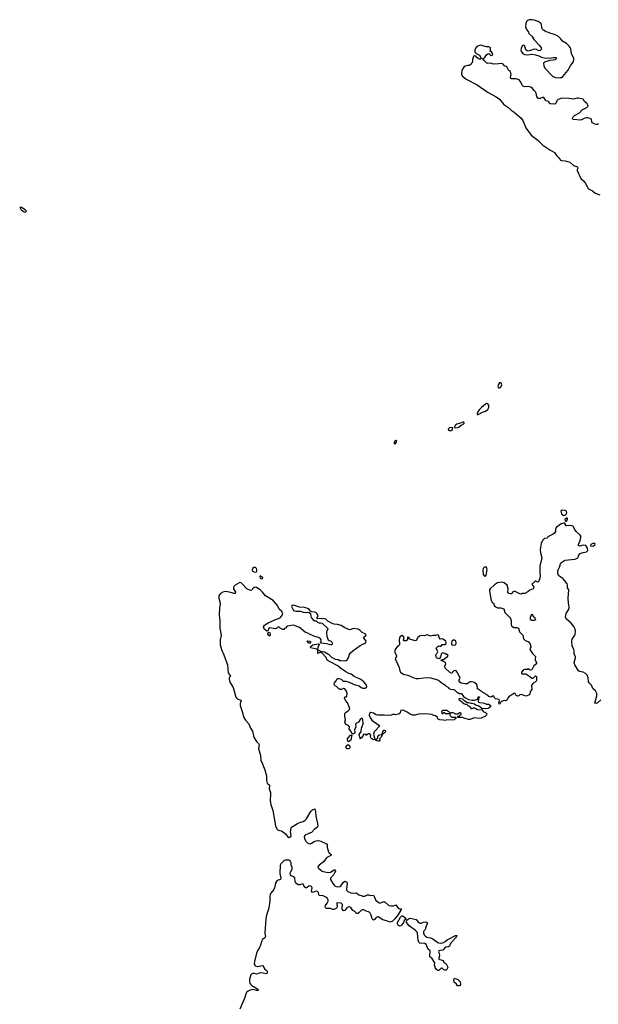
# Model space of a CAD drawing. Header units: inches. Extents: x 2221774 to 2440637, y 201306 to 357559.
# Tile 208 of 245: x 2354254 to 2363966, y 299034 to 315562. Entities that reach past the tile are written whole.
import ezdxf

# ---------------------------------------------------------------- set-up
doc = ezdxf.new("R2010")
doc.units = ezdxf.units.IN
doc.header["$MEASUREMENT"] = 0
for name, color, linetype in [('C3259', 7, 'Continuous'), ('C3269', 7, 'Continuous'), ('C3350', 7, 'Continuous'), ('C3351', 7, 'Continuous'), ('C3360', 7, 'Continuous'), ('C3361', 7, 'Continuous')]:
    doc.layers.add(name, color=color, linetype=linetype)

msp = doc.modelspace()

# ---------------------------------------------------------------- linework, layer by layer
at = {"layer": 'C3259', "color": 5, "elevation": 20}
msp.add_lwpolyline([(2358287, 300000), (2358247, 299930), (2358229, 299890), (2358193, 299750), (2358192, 299710), (2358200, 299690), (2358216, 299676), (2358250, 299669), (2358326, 299686), (2358342, 299682), (2358365, 299630), (2358391, 299610), (2358406, 299590), (2358410, 299562), (2358401, 299550), (2358390, 299547), (2358339, 299559), (2358290, 299560), (2358230, 299539), (2358192, 299552), (2358170, 299554), (2358150, 299546), (2358136, 299530), (2358120, 299490), (2358113, 299454), (2358113, 299410), (2358118, 299390), (2358130, 299370), (2358150, 299351), (2358219, 299310), (2358244, 299290), (2358258, 299270), (2358256, 299264), (2358230, 299265), (2358190, 299279), (2358150, 299280), (2358087, 299253), (2358060, 299230), (2358049, 299210), (2358033, 299150), (2357951, 298950)], dxfattribs=at)
at = {"layer": 'C3269', "color": 5, "elevation": 20}
msp.add_lwpolyline([(2361451, 300000), (2361450, 300000), (2361408, 299992), (2361385, 299975), (2361370, 299954), (2361356, 299944), (2361304, 299936), (2361292, 299930), (2361285, 299915), (2361296, 299890), (2361301, 299850), (2361287, 299810), (2361291, 299791), (2361361, 299770), (2361376, 299736), (2361410, 299711), (2361435, 299670), (2361441, 299650), (2361424, 299616), (2361410, 299606), (2361390, 299609), (2361370, 299619), (2361350, 299638), (2361339, 299639), (2361330, 299639), (2361310, 299624), (2361290, 299602), (2361270, 299602), (2361250, 299617), (2361229, 299650), (2361217, 299690), (2361223, 299730), (2361170, 299807), (2361137, 299830), (2361145, 299930), (2361106, 299966), (2361092, 300000)], dxfattribs=at)
msp.add_lwpolyline([(2361630, 299342), (2361604, 299344), (2361584, 299370), (2361544, 299404), (2361543, 299437), (2361550, 299472), (2361606, 299450), (2361631, 299430), (2361646, 299410), (2361651, 299369), (2361642, 299350)], close=True, dxfattribs=at)
at = {"layer": 'C3350', "color": 5, "elevation": 20}
for points in [[(2358210, 306369), (2358190, 306367), (2358164, 306350), (2358154, 306330), (2358170, 306301), (2358210, 306286), (2358229, 306291), (2358237, 306303), (2358236, 306330), (2358229, 306350)], [(2358290, 306226), (2358282, 306210), (2358292, 306190), (2358310, 306178), (2358330, 306182), (2358335, 306190), (2358330, 306206)], [(2358450, 305215), (2358429, 305230), (2358421, 305250), (2358423, 305277), (2358430, 305282), (2358450, 305271), (2358459, 305250), (2358461, 305230)], [(2359110, 305098), (2359078, 305130), (2359090, 305138), (2359122, 305130), (2359138, 305110), (2359130, 305098)], [(2359258, 304982), (2359250, 304986), (2359236, 304996), (2359140, 305020), (2359128, 305030), (2359142, 305038), (2359150, 305052), (2359173, 305067), (2359270, 305085), (2359280, 305080), (2359281, 305070), (2359256, 305030), (2359252, 304992)], [(2359770, 303442), (2359766, 303446), (2359754, 303470), (2359755, 303490), (2359769, 303510), (2359808, 303550), (2359830, 303554), (2359830, 303546), (2359822, 303538), (2359819, 303490), (2359811, 303470), (2359790, 303449)], [(2359770, 303321), (2359750, 303322), (2359738, 303330), (2359729, 303349), (2359754, 303386), (2359770, 303398), (2359790, 303381), (2359795, 303370), (2359797, 303350), (2359790, 303329)]]:
    msp.add_lwpolyline(points, close=True, dxfattribs=at)
for points in [[(2360000, 305278), (2359999, 305279), (2359971, 305311), (2359933, 305333), (2359850, 305343), (2359810, 305323), (2359790, 305322), (2359710, 305353), (2359650, 305392), (2359590, 305412), (2359535, 305415), (2359510, 305421), (2359425, 305465), (2359390, 305499), (2359350, 305509), (2359330, 305502), (2359290, 305508), (2359250, 305506), (2359246, 305510), (2359247, 305527), (2359258, 305542), (2359258, 305570), (2359248, 305590), (2359230, 305608), (2359210, 305615), (2359160, 305620), (2359136, 305636), (2359106, 305670), (2359033, 305693), (2358950, 305699), (2358850, 305736), (2358822, 305730), (2358816, 305710), (2358850, 305647), (2358890, 305636), (2358970, 305636), (2359010, 305619), (2359050, 305611), (2359090, 305618), (2359113, 305613), (2359137, 305597), (2359139, 305550), (2359147, 305527), (2359182, 305490), (2359210, 305472), (2359233, 305473), (2359254, 305450), (2359290, 305431), (2359310, 305438), (2359330, 305432), (2359422, 305350), (2359425, 305330), (2359411, 305309), (2359403, 305277), (2359407, 305210), (2359430, 305151), (2359450, 305139), (2359482, 305130), (2359490, 305122), (2359502, 305090), (2359492, 305070), (2359470, 305069), (2359405, 305085), (2359314, 305094), (2359304, 305104), (2359313, 305130), (2359313, 305150), (2359301, 305170), (2359272, 305192), (2359210, 305206), (2359130, 305241), (2359090, 305266), (2359050, 305277), (2358950, 305359), (2358850, 305396), (2358750, 305379), (2358732, 305370), (2358724, 305356), (2358700, 305340), (2358690, 305328), (2358668, 305328), (2358626, 305350), (2358607, 305367), (2358590, 305368), (2358570, 305348), (2358550, 305338), (2358450, 305352), (2358430, 305338), (2358425, 305315), (2358418, 305302), (2358410, 305298), (2358365, 305325), (2358357, 305337), (2358349, 305370), (2358363, 305397), (2358398, 305422), (2358424, 305436), (2358547, 305493), (2358599, 305510), (2358630, 305529), (2358649, 305550), (2358669, 305590), (2358654, 305630), (2358609, 305669), (2358579, 305730), (2358549, 305770), (2358506, 305810), (2358379, 305890), (2358329, 305950), (2358290, 305989), (2358230, 306029), (2358210, 306034), (2358190, 306029), (2358162, 306010), (2358150, 305986), (2358130, 305978), (2358066, 306006), (2357990, 306095), (2357970, 306109), (2357950, 306113), (2357870, 306069), (2357847, 306050), (2357842, 306038), (2357840, 306010), (2357879, 305950), (2357872, 305930), (2357850, 305930), (2357775, 305955), (2357710, 305962), (2357661, 305950), (2357625, 305930), (2357605, 305910), (2357598, 305890), (2357597, 305850), (2357619, 305770), (2357619, 305750), (2357606, 305690), (2357601, 305570), (2357615, 305470), (2357615, 305350), (2357637, 305230), (2357618, 305150), (2357618, 305070), (2357641, 304990), (2357681, 304901), (2357742, 304730), (2357756, 304596), (2357770, 304576), (2357799, 304550), (2357784, 304536), (2357772, 304508), (2357770, 304490), (2357784, 304444), (2357837, 304350), (2357884, 304190), (2357910, 304161), (2357962, 304142), (2357973, 304133), (2357955, 304085), (2357953, 304050), (2357987, 303950), (2358014, 303850), (2358042, 303802), (2358100, 303740), (2358126, 303670), (2358159, 303619), (2358178, 303538), (2358189, 303509), (2358228, 303448), (2358262, 303410), (2358273, 303390), (2358265, 303330), (2358294, 303210), (2358300, 303130), (2358330, 303070), (2358345, 303025), (2358371, 302971), (2358397, 302870), (2358396, 302790), (2358400, 302770), (2358410, 302748), (2358448, 302710), (2358439, 302650), (2358462, 302590), (2358465, 302570), (2358460, 302450), (2358468, 302388), (2358505, 302290), (2358549, 302030), (2358570, 301977), (2358590, 301956), (2358650, 301945), (2358713, 301893), (2358750, 301849), (2358770, 301836), (2358790, 301837), (2358807, 301850), (2358812, 301870), (2358802, 301930), (2358809, 301991), (2358819, 302010), (2358915, 302070), (2358967, 302093), (2359010, 302105), (2359039, 302121), (2359069, 302150), (2359127, 302253), (2359144, 302276), (2359170, 302296), (2359210, 302314), (2359221, 302270), (2359224, 302190), (2359255, 302070), (2359256, 302030), (2359251, 302010), (2359232, 301990), (2359205, 301975), (2359150, 301919), (2359110, 301901), (2359092, 301888), (2359050, 301878), (2359039, 301870), (2359028, 301850), (2359033, 301810), (2359055, 301770), (2359090, 301741), (2359110, 301732), (2359130, 301730), (2359150, 301738), (2359194, 301766), (2359230, 301781), (2359270, 301785), (2359310, 301774), (2359401, 301730), (2359414, 301710), (2359414, 301670), (2359429, 301610), (2359445, 301585), (2359483, 301550), (2359474, 301530), (2359410, 301496), (2359354, 301426), (2359278, 301370), (2359263, 301350), (2359261, 301330), (2359270, 301319), (2359301, 301290), (2359331, 301270), (2359350, 301262), (2359430, 301246), (2359470, 301252), (2359530, 301291), (2359550, 301291), (2359553, 301270), (2359544, 301250), (2359519, 301210), (2359472, 301150), (2359472, 301130), (2359510, 301063), (2359530, 301034), (2359550, 301016), (2359590, 301007), (2359630, 301010), (2359650, 301030), (2359690, 301085), (2359710, 301101), (2359730, 301095), (2359744, 301084), (2359751, 301070), (2359746, 301014), (2359737, 300970), (2359739, 300950), (2359760, 300930), (2359810, 300908), (2359850, 300900), (2359910, 300907), (2359948, 300870), (2360000, 300853)], [(2360000, 304467), (2359968, 304490), (2359870, 304539), (2359815, 304575), (2359770, 304593), (2359730, 304616), (2359638, 304678), (2359595, 304715), (2359550, 304736), (2359510, 304763), (2359430, 304797), (2359417, 304810), (2359397, 304857), (2359330, 304929), (2359310, 304938), (2359284, 304936), (2359267, 304927), (2359249, 304929), (2359258, 304942), (2359260, 304980), (2359270, 304982), (2359304, 304964), (2359370, 304951), (2359436, 304910), (2359490, 304861), (2359548, 304828), (2359601, 304821), (2359630, 304807), (2359650, 304803), (2359730, 304802), (2359750, 304814), (2359776, 304864), (2359789, 304910), (2359799, 304930), (2359847, 304970), (2359970, 305056), (2360000, 305074)], [(2360000, 303829), (2359990, 303829), (2359970, 303817), (2359941, 303770), (2359896, 303750), (2359891, 303730), (2359895, 303685), (2359875, 303645), (2359877, 303590), (2359870, 303579), (2359850, 303569), (2359835, 303575), (2359816, 303616), (2359786, 303650), (2359788, 303690), (2359772, 303712), (2359728, 303730), (2359714, 303770), (2359721, 303810), (2359709, 303870), (2359713, 303910), (2359724, 303930), (2359770, 303959), (2359797, 303990), (2359787, 304027), (2359754, 304094), (2359728, 304130), (2359708, 304170), (2359710, 304194), (2359742, 304198), (2359747, 304213), (2359748, 304250), (2359739, 304290), (2359710, 304328), (2359690, 304338), (2359650, 304318), (2359630, 304318), (2359610, 304328), (2359570, 304368), (2359550, 304378), (2359538, 304390), (2359535, 304410), (2359538, 304430), (2359563, 304457), (2359583, 304497), (2359590, 304502), (2359610, 304505), (2359650, 304491), (2359670, 304471), (2359690, 304461), (2359730, 304456), (2359782, 304442), (2359870, 304405), (2359950, 304379), (2359987, 304350), (2360000, 304345)], [(2360000, 303522), (2359991, 303509), (2359970, 303490), (2359967, 303510), (2359953, 303550), (2359953, 303570), (2359983, 303610), (2359989, 303670), (2360000, 303698)], [(2360000, 300618), (2359990, 300615), (2359950, 300574), (2359930, 300560), (2359910, 300554), (2359901, 300570), (2359878, 300590), (2359847, 300607), (2359810, 300658), (2359790, 300670), (2359770, 300666), (2359747, 300653), (2359710, 300609), (2359690, 300604), (2359669, 300631), (2359666, 300650), (2359672, 300710), (2359650, 300733), (2359590, 300736), (2359571, 300730), (2359581, 300690), (2359581, 300670), (2359570, 300650), (2359530, 300623), (2359510, 300626), (2359470, 300644), (2359403, 300643), (2359390, 300650), (2359383, 300670), (2359387, 300690), (2359416, 300730), (2359434, 300766), (2359433, 300790), (2359421, 300810), (2359390, 300835), (2359350, 300854), (2359282, 300862), (2359276, 300876), (2359270, 300910), (2359250, 300926), (2359228, 300932), (2359170, 300913), (2359153, 300933), (2359161, 300990), (2359150, 301013), (2359130, 301022), (2359110, 301017), (2359070, 300992), (2359050, 300987), (2359038, 300998), (2359025, 301030), (2359010, 301049), (2358989, 301051), (2358950, 301038), (2358930, 301041), (2358888, 301068), (2358880, 301090), (2358870, 301156), (2358852, 301172), (2358813, 301193), (2358801, 301210), (2358796, 301230), (2358797, 301250), (2358822, 301290), (2358827, 301310), (2358827, 301330), (2358812, 301372), (2358809, 301410), (2358798, 301430), (2358770, 301451), (2358725, 301455), (2358710, 301453), (2358690, 301442), (2358639, 301390), (2358627, 301370), (2358620, 301230), (2358636, 301150), (2358633, 301130), (2358573, 301110), (2358562, 301098), (2358549, 301070), (2358531, 300989), (2358517, 300963), (2358470, 300901), (2358456, 300870), (2358452, 300850), (2358454, 300770), (2358437, 300650), (2358397, 300530), (2358385, 300470), (2358377, 300310), (2358367, 300230), (2358379, 300170), (2358368, 300150), (2358330, 300120), (2358320, 300100), (2358292, 300010), (2358287, 300000)]]:
    msp.add_lwpolyline(points, dxfattribs=at)
at = {"layer": 'C3351', "color": 5, "elevation": 20}
msp.add_lwpolyline([(2354270, 312415), (2354254, 312410), (2354264, 312404), (2354266, 312390), (2354281, 312370), (2354330, 312336), (2354350, 312332), (2354368, 312350), (2354348, 312370), (2354286, 312410)], close=True, dxfattribs=at)
at = {"layer": 'C3360', "color": 5, "elevation": 20}
for points in [[(2362330, 309473), (2362310, 309469), (2362284, 309430), (2362280, 309410), (2362286, 309390), (2362290, 309385), (2362310, 309381), (2362330, 309391), (2362346, 309430), (2362343, 309450)], [(2362090, 309117), (2362070, 309107), (2362006, 309054), (2361970, 309016), (2361951, 308990), (2361931, 308950), (2361934, 308934), (2361950, 308936), (2361970, 308947), (2362025, 308975), (2362070, 308990), (2362110, 309019), (2362127, 309050), (2362129, 309070), (2362126, 309090), (2362110, 309115)], [(2361710, 308806), (2361690, 308804), (2361637, 308783), (2361590, 308772), (2361565, 308750), (2361552, 308730), (2361554, 308714), (2361572, 308712), (2361610, 308716), (2361630, 308726), (2361666, 308754), (2361695, 308770), (2361715, 308790), (2361716, 308796)], [(2361490, 308719), (2361470, 308712), (2361447, 308690), (2361452, 308670), (2361470, 308664), (2361490, 308667), (2361517, 308683), (2361526, 308710)], [(2360570, 308496), (2360550, 308489), (2360539, 308470), (2360541, 308450), (2360550, 308438), (2360570, 308451), (2360579, 308470), (2360582, 308490)], [(2363350, 307330), (2363335, 307310), (2363349, 307270), (2363369, 307249), (2363390, 307238), (2363410, 307244), (2363432, 307268), (2363438, 307290), (2363433, 307313), (2363410, 307325)], [(2363430, 307195), (2363405, 307170), (2363410, 307152), (2363422, 307142), (2363430, 307142), (2363449, 307170), (2363450, 307194)], [(2363874, 306770), (2363842, 306750), (2363834, 306730), (2363870, 306724), (2363888, 306730), (2363915, 306750), (2363910, 306768)], [(2362070, 306376), (2362050, 306369), (2362035, 306350), (2362029, 306330), (2362036, 306250), (2362050, 306224), (2362070, 306222), (2362081, 306239), (2362098, 306330), (2362097, 306350), (2362090, 306369)], [(2362850, 305475), (2362829, 305490), (2362830, 305534), (2362850, 305591), (2362880, 305540), (2362894, 305530), (2362910, 305489), (2362890, 305475)], [(2361550, 305147), (2361530, 305146), (2361510, 305129), (2361503, 305110), (2361503, 305083), (2361510, 305070), (2361526, 305066), (2361550, 305062), (2361570, 305068), (2361581, 305090), (2361580, 305110), (2361574, 305130)], [(2361430, 303966), (2361350, 303966), (2361334, 303950), (2361338, 303918), (2361350, 303914), (2361362, 303918), (2361370, 303934), (2361390, 303934), (2361398, 303918), (2361410, 303914), (2361450, 303914), (2361462, 303918), (2361466, 303930), (2361462, 303942), (2361447, 303947)], [(2360270, 303449), (2360250, 303455), (2360226, 303470), (2360226, 303474), (2360268, 303510), (2360264, 303530), (2360284, 303550), (2360319, 303561), (2360342, 303578), (2360341, 303590), (2360350, 303612), (2360366, 303634), (2360370, 303638), (2360390, 303631), (2360396, 303610), (2360390, 303602), (2360378, 303590), (2360359, 303581), (2360348, 303568), (2360332, 303568), (2360336, 303556), (2360321, 303519), (2360294, 303490), (2360302, 303470), (2360290, 303449)], [(2360630, 300344), (2360610, 300355), (2360600, 300370), (2360595, 300390), (2360596, 300410), (2360644, 300496), (2360670, 300521), (2360679, 300519), (2360690, 300515), (2360721, 300490), (2360738, 300470), (2360737, 300463), (2360710, 300442), (2360698, 300410), (2360670, 300370), (2360650, 300351)]]:
    msp.add_lwpolyline(points, close=True, dxfattribs=at)
for points in [[(2364010, 304144), (2363950, 304093), (2363930, 304084), (2363910, 304089), (2363944, 304210), (2363941, 304250), (2363917, 304297), (2363876, 304336), (2363853, 304393), (2363813, 304430), (2363800, 304450), (2363795, 304515), (2363781, 304561), (2363750, 304588), (2363710, 304608), (2363650, 304622), (2363632, 304632), (2363570, 304730), (2363563, 304770), (2363584, 304850), (2363581, 304870), (2363559, 304910), (2363561, 304970), (2363557, 304990), (2363528, 305050), (2363523, 305130), (2363530, 305163), (2363571, 305229), (2363579, 305250), (2363582, 305290), (2363576, 305330), (2363557, 305377), (2363510, 305433), (2363427, 305507), (2363415, 305530), (2363428, 305592), (2363464, 305656), (2363475, 305690), (2363477, 305710), (2363466, 305770), (2363460, 305850), (2363469, 305989), (2363450, 306026), (2363449, 306070), (2363444, 306090), (2363375, 306175), (2363298, 306230), (2363289, 306270), (2363289, 306309), (2363294, 306330), (2363316, 306370), (2363329, 306430), (2363348, 306452), (2363390, 306479), (2363412, 306488), (2363570, 306504), (2363588, 306510), (2363622, 306530), (2363635, 306550), (2363635, 306570), (2363660, 306600), (2363710, 306621), (2363770, 306632), (2363788, 306650), (2363782, 306690), (2363754, 306734), (2363710, 306739), (2363650, 306726), (2363634, 306734), (2363633, 306750), (2363660, 306820), (2363674, 306870), (2363675, 306890), (2363663, 306910), (2363595, 306970), (2363567, 307010), (2363549, 307049), (2363540, 307060), (2363527, 307067), (2363490, 307073), (2363427, 307067), (2363408, 307092), (2363408, 307108), (2363389, 307109), (2363341, 307099), (2363261, 307039), (2363248, 307010), (2363245, 306970), (2363230, 306940), (2363210, 306925), (2363131, 306889), (2363120, 306880), (2363110, 306859), (2363070, 306855), (2363050, 306844), (2363030, 306817), (2363006, 306770), (2362991, 306671), (2362995, 306610), (2363020, 306530), (2362986, 306390), (2362982, 306270), (2362988, 306228), (2362984, 306190), (2362970, 306139), (2362950, 306123), (2362910, 306141), (2362874, 306106), (2362851, 306090), (2362861, 306070), (2362880, 306050), (2362886, 306030), (2362870, 306010), (2362815, 305985), (2362783, 305957), (2362731, 305929), (2362690, 305928), (2362670, 305918), (2362650, 305922), (2362595, 305955), (2362570, 305963), (2362550, 305963), (2362527, 305953), (2362513, 305927), (2362490, 305922), (2362464, 305930), (2362449, 305950), (2362454, 306010), (2362434, 306070), (2362388, 306110), (2362350, 306118), (2362310, 306117), (2362273, 306107), (2362222, 306078), (2362153, 306010), (2362142, 305990), (2362142, 305970), (2362170, 305811), (2362190, 305776), (2362205, 305765), (2362218, 305730), (2362230, 305712), (2362274, 305690), (2362330, 305687), (2362378, 305670), (2362398, 305610), (2362475, 305535), (2362491, 305510), (2362501, 305470), (2362502, 305410), (2362510, 305388), (2362530, 305370), (2362550, 305361), (2362598, 305358), (2362628, 305348), (2362644, 305284), (2362700, 305230), (2362710, 305170), (2362739, 305139), (2362790, 305122), (2362810, 305106), (2362832, 305048), (2362832, 305030), (2362821, 305010), (2362819, 304990), (2362861, 304921), (2362897, 304890), (2362911, 304870), (2362904, 304830), (2362907, 304810), (2362926, 304770), (2362931, 304750), (2362884, 304716), (2362850, 304650), (2362830, 304642), (2362810, 304649), (2362790, 304664), (2362770, 304656), (2362730, 304653), (2362710, 304646), (2362679, 304610), (2362676, 304590), (2362683, 304583), (2362750, 304581), (2362819, 304539), (2362850, 304510), (2362872, 304508), (2362910, 304550), (2362930, 304538), (2362930, 304470), (2362923, 304457), (2362913, 304447), (2362870, 304427), (2362846, 304390), (2362843, 304370), (2362852, 304330), (2362850, 304318), (2362830, 304290), (2362812, 304228), (2362750, 304208), (2362730, 304210), (2362707, 304226), (2362670, 304235), (2362650, 304230), (2362630, 304210), (2362610, 304205), (2362590, 304219), (2362570, 304249), (2362550, 304252), (2362464, 304196), (2362446, 304174), (2362430, 304139), (2362410, 304130), (2362387, 304133), (2362342, 304118), (2362322, 304098), (2362310, 304066), (2362298, 304090), (2362309, 304130), (2362302, 304150), (2362243, 304163), (2362221, 304181), (2362210, 304206), (2362190, 304206), (2362170, 304188), (2362130, 304202), (2362110, 304222), (2362089, 304229), (2362070, 304248), (2362030, 304266), (2362006, 304290), (2361990, 304295), (2361938, 304330), (2361933, 304390), (2361919, 304410), (2361893, 304430), (2361870, 304442), (2361830, 304449), (2361815, 304445), (2361765, 304415), (2361730, 304413), (2361666, 304426), (2361643, 304443), (2361626, 304470), (2361643, 304497), (2361645, 304510), (2361630, 304549), (2361606, 304586), (2361597, 304610), (2361581, 304630), (2361570, 304638), (2361541, 304630), (2361516, 304610), (2361510, 304586), (2361468, 304610), (2361398, 304678), (2361389, 304690), (2361389, 304710), (2361409, 304750), (2361399, 304770), (2361356, 304796), (2361330, 304806), (2361328, 304812), (2361350, 304822), (2361370, 304822), (2361395, 304845), (2361434, 304870), (2361444, 304890), (2361438, 304898), (2361430, 304904), (2361410, 304904), (2361390, 304921), (2361350, 304933), (2361326, 304910), (2361315, 304865), (2361300, 304840), (2361290, 304835), (2361270, 304839), (2361252, 304852), (2361242, 304870), (2361241, 304890), (2361247, 304910), (2361264, 304930), (2361270, 304950), (2361246, 305010), (2361250, 305018), (2361270, 305042), (2361290, 305054), (2361305, 305045), (2361330, 305046), (2361348, 305072), (2361390, 305075), (2361413, 305090), (2361415, 305110), (2361404, 305130), (2361370, 305159), (2361350, 305169), (2361310, 305166), (2361294, 305194), (2361286, 305230), (2361270, 305235), (2361234, 305226), (2361190, 305224), (2361150, 305213), (2361110, 305232), (2361090, 305234), (2361050, 305222), (2360990, 305224), (2360967, 305213), (2360938, 305190), (2360910, 305142), (2360890, 305133), (2360804, 305164), (2360793, 305173), (2360790, 305193), (2360770, 305199), (2360763, 305190), (2360765, 305150), (2360743, 305137), (2360710, 305135), (2360699, 305150), (2360705, 305190), (2360696, 305210), (2360670, 305223), (2360646, 305214), (2360627, 305190), (2360623, 305143), (2360631, 305091), (2360627, 305070), (2360615, 305050), (2360590, 305032), (2360561, 304999), (2360549, 304970), (2360547, 304950), (2360577, 304890), (2360581, 304870), (2360563, 304850), (2360559, 304830), (2360565, 304810), (2360624, 304690), (2360637, 304630), (2360648, 304610), (2360668, 304590), (2360697, 304577), (2360770, 304559), (2360870, 304514), (2360910, 304503), (2360950, 304502), (2361030, 304517), (2361098, 304518), (2361150, 304513), (2361270, 304483), (2361290, 304471), (2361345, 304425), (2361390, 304399), (2361413, 304373), (2361451, 304350), (2361457, 304337), (2361483, 304323), (2361538, 304318), (2361550, 304312), (2361570, 304298), (2361590, 304271), (2361610, 304266), (2361630, 304251), (2361671, 304251), (2361703, 304203), (2361723, 304183), (2361790, 304151), (2361850, 304138), (2361890, 304138), (2361942, 304158), (2361950, 304194), (2361970, 304194), (2361972, 304190), (2361958, 304182), (2361953, 304167), (2361952, 304110), (2361970, 304098), (2362030, 304096), (2362051, 304091), (2362090, 304072), (2362130, 304074), (2362154, 304050), (2362154, 304030), (2362134, 304010), (2362110, 304002), (2362070, 303995), (2362010, 303998), (2361978, 304030), (2361950, 304044), (2361910, 304055), (2361888, 304070), (2361850, 304084), (2361830, 304082), (2361794, 304094), (2361770, 304095), (2361723, 304123), (2361694, 304154), (2361630, 304166), (2361625, 304150), (2361684, 304104), (2361694, 304090), (2361730, 304072), (2361752, 304072), (2361774, 304050), (2361797, 304037), (2361830, 304002), (2361850, 304002), (2361869, 304011), (2361890, 304011), (2361910, 304002), (2361926, 303986), (2361950, 303978), (2362010, 303982), (2362018, 303978), (2362034, 303950), (2362074, 303930), (2362094, 303910), (2362092, 303890), (2362078, 303882), (2362070, 303869), (2362000, 303840), (2361970, 303833), (2361890, 303842), (2361810, 303815), (2361790, 303815), (2361748, 303828), (2361730, 303829), (2361687, 303847), (2361607, 303847), (2361607, 303873), (2361642, 303878), (2361647, 303893), (2361662, 303898), (2361666, 303910), (2361662, 303922), (2361650, 303926), (2361630, 303926), (2361610, 303906), (2361570, 303906), (2361556, 303916), (2361530, 303926), (2361490, 303926), (2361478, 303922), (2361474, 303890), (2361478, 303878), (2361493, 303873), (2361498, 303858), (2361510, 303854), (2361570, 303854), (2361574, 303850), (2361574, 303830), (2361558, 303822), (2361554, 303810), (2361547, 303807), (2361410, 303806), (2361390, 303798), (2361370, 303806), (2361306, 303810), (2361270, 303828), (2361266, 303850), (2361236, 303876), (2361203, 303883), (2361170, 303898), (2361070, 303909), (2360990, 303906), (2360970, 303909), (2360894, 303890), (2360850, 303889), (2360810, 303905), (2360757, 303937), (2360690, 303969), (2360652, 303968), (2360644, 303956), (2360638, 303930), (2360622, 303910), (2360610, 303904), (2360570, 303894), (2360550, 303899), (2360510, 303898), (2360491, 303889), (2360450, 303881), (2360370, 303890), (2360330, 303886), (2360268, 303888), (2360236, 303896), (2360190, 303921), (2360150, 303934), (2360125, 303915), (2360121, 303890), (2360125, 303870), (2360149, 303829), (2360166, 303806), (2360187, 303787), (2360298, 303710), (2360203, 303610), (2360193, 303570), (2360212, 303508), (2360214, 303486), (2360190, 303475), (2360162, 303490), (2360148, 303510), (2360142, 303530), (2360148, 303550), (2360130, 303575), (2360105, 303575), (2360078, 303562), (2360070, 303546), (2360062, 303562), (2360030, 303566), (2360000, 303522)], [(2360000, 305074), (2360010, 305079), (2360033, 305087), (2360066, 305110), (2360067, 305130), (2360025, 305190), (2360069, 305230), (2360055, 305255), (2360000, 305278)], [(2360000, 304345), (2360010, 304341), (2360050, 304339), (2360073, 304350), (2360079, 304370), (2360076, 304390), (2360066, 304410), (2360030, 304445), (2360000, 304467)], [(2360000, 303698), (2360017, 303743), (2360015, 303810), (2360009, 303829), (2360000, 303829)], [(2360000, 300853), (2360010, 300850), (2360048, 300852), (2360090, 300871), (2360110, 300871), (2360140, 300860), (2360190, 300864), (2360205, 300845), (2360226, 300790), (2360270, 300747), (2360290, 300739), (2360310, 300740), (2360370, 300762), (2360390, 300750), (2360450, 300695), (2360490, 300685), (2360530, 300686), (2360570, 300705), (2360610, 300645), (2360630, 300638), (2360657, 300637), (2360665, 300630), (2360597, 300523), (2360552, 300468), (2360511, 300429), (2360470, 300414), (2360410, 300438), (2360350, 300452), (2360270, 300501), (2360250, 300499), (2360236, 300490), (2360210, 300459), (2360190, 300447), (2360170, 300469), (2360154, 300530), (2360130, 300573), (2360110, 300588), (2360070, 300595), (2360030, 300618), (2360010, 300620), (2360000, 300618)], [(2361092, 300000), (2361076, 300036), (2361057, 300057), (2360970, 300062), (2360955, 300075), (2360942, 300110), (2360932, 300230), (2360925, 300245), (2360895, 300275), (2360790, 300350), (2360749, 300410), (2360749, 300431), (2360754, 300446), (2360782, 300470), (2360810, 300479), (2360910, 300456), (2360950, 300410), (2360970, 300396), (2360990, 300395), (2361030, 300414), (2361070, 300416), (2361096, 300410), (2361097, 300390), (2361075, 300350), (2361068, 300310), (2361060, 300290), (2361045, 300275), (2361033, 300250), (2361031, 300230), (2361043, 300203), (2361062, 300182), (2361090, 300162), (2361150, 300150), (2361190, 300135), (2361270, 300072), (2361286, 300066), (2361310, 300061), (2361354, 300066), (2361394, 300086), (2361430, 300119), (2361449, 300130), (2361570, 300191), (2361591, 300191), (2361585, 300170), (2361571, 300150), (2361485, 300055), (2361467, 300010), (2361451, 300000)]]:
    msp.add_lwpolyline(points, dxfattribs=at)
at = {"layer": 'C3361', "color": 5, "elevation": 20}
msp.add_lwpolyline([(2362850, 315562), (2362810, 315560), (2362779, 315550), (2362760, 315530), (2362748, 315490), (2362746, 315446), (2362757, 315410), (2362795, 315350), (2362801, 315330), (2362850, 315285), (2362890, 315223), (2362979, 315130), (2363007, 315090), (2363011, 315070), (2362990, 315044), (2362970, 315042), (2362930, 315059), (2362890, 315065), (2362830, 315043), (2362790, 315036), (2362770, 315039), (2362750, 315054), (2362730, 315115), (2362721, 315130), (2362710, 315137), (2362690, 315123), (2362670, 315077), (2362666, 315050), (2362670, 315028), (2362705, 314990), (2362730, 314980), (2362770, 314973), (2362850, 314982), (2362914, 314974), (2362970, 314956), (2363013, 314933), (2363062, 314922), (2363150, 314915), (2363206, 314930), (2363252, 314930), (2363266, 314910), (2363242, 314890), (2363210, 314883), (2363150, 314879), (2363063, 314850), (2363046, 314830), (2363049, 314790), (2363070, 314748), (2363205, 314610), (2363250, 314589), (2363290, 314585), (2363330, 314589), (2363350, 314592), (2363373, 314607), (2363396, 314644), (2363452, 314708), (2363503, 314797), (2363532, 314830), (2363550, 314858), (2363558, 314890), (2363556, 314910), (2363551, 314930), (2363516, 314990), (2363506, 315070), (2363496, 315096), (2363479, 315119), (2363430, 315164), (2363363, 315203), (2363330, 315248), (2363299, 315279), (2363232, 315312), (2363168, 315328), (2363130, 315348), (2363090, 315357), (2363048, 315388), (2363025, 315410), (2363017, 315430), (2363010, 315488), (2362989, 315510), (2362954, 315530), (2362890, 315553)], close=True, dxfattribs=at)
msp.add_lwpolyline([(2363970, 313815), (2363950, 313803), (2363930, 313800), (2363910, 313807), (2363871, 313831), (2363857, 313850), (2363851, 313890), (2363830, 313904), (2363790, 313915), (2363770, 313914), (2363730, 313906), (2363670, 313877), (2363546, 313886), (2363539, 313890), (2363534, 313910), (2363543, 313930), (2363565, 313955), (2363650, 313999), (2363693, 314047), (2363773, 314090), (2363796, 314110), (2363793, 314130), (2363779, 314150), (2363733, 314190), (2363713, 314230), (2363630, 314245), (2363610, 314244), (2363550, 314228), (2363470, 314239), (2363355, 314245), (2363290, 314223), (2363270, 314199), (2363250, 314150), (2363230, 314145), (2363170, 314147), (2363152, 314152), (2363129, 314189), (2363090, 314199), (2363077, 314210), (2363050, 314255), (2363030, 314257), (2362990, 314238), (2362970, 314237), (2362950, 314244), (2362933, 314273), (2362924, 314330), (2362914, 314350), (2362890, 314372), (2362850, 314423), (2362790, 314441), (2362730, 314436), (2362710, 314439), (2362695, 314455), (2362656, 314530), (2362636, 314550), (2362590, 314568), (2362550, 314572), (2362510, 314568), (2362497, 314577), (2362493, 314590), (2362502, 314650), (2362500, 314670), (2362487, 314690), (2362457, 314717), (2362430, 314770), (2362390, 314790), (2362370, 314813), (2362346, 314826), (2362290, 314819), (2362210, 314818), (2362150, 314830), (2362110, 314827), (2362090, 314836), (2362053, 314870), (2362034, 314890), (2362026, 314910), (2362056, 314924), (2362090, 314974), (2362110, 314991), (2362130, 314994), (2362145, 314985), (2362152, 314970), (2362170, 314963), (2362193, 314970), (2362190, 314998), (2362170, 315028), (2362150, 315026), (2362146, 315030), (2362158, 315042), (2362158, 315090), (2362150, 315098), (2362130, 315108), (2362090, 315104), (2361990, 315132), (2361970, 315130), (2361942, 315118), (2361911, 315090), (2361894, 315050), (2361891, 315030), (2361898, 315010), (2361914, 314994), (2361970, 314967), (2361995, 314930), (2362002, 314910), (2361990, 314902), (2361970, 314902), (2361950, 314909), (2361927, 314927), (2361910, 314949), (2361890, 314958), (2361870, 314942), (2361852, 314892), (2361854, 314850), (2361841, 314839), (2361830, 314818), (2361805, 314795), (2361770, 314794), (2361730, 314783), (2361710, 314767), (2361686, 314734), (2361674, 314706), (2361667, 314670), (2361668, 314650), (2361682, 314622), (2361746, 314566), (2361930, 314471), (2362118, 314338), (2362250, 314266), (2362310, 314227), (2362381, 314141), (2362450, 314094), (2362506, 314046), (2362556, 314010), (2362672, 313910), (2362698, 313870), (2362749, 313749), (2362841, 313621), (2362950, 313540), (2363036, 313456), (2363150, 313377), (2363194, 313354), (2363228, 313330), (2363264, 313284), (2363298, 313250), (2363330, 313203), (2363350, 313196), (2363410, 313194), (2363490, 313170), (2363550, 313115), (2363619, 313090), (2363621, 313070), (2363611, 313050), (2363613, 313030), (2363670, 312898), (2363717, 312857), (2363753, 312813), (2363783, 312750), (2363798, 312730), (2363810, 312718), (2363870, 312691), (2363912, 312652), (2363990, 312621)], dxfattribs=at)

doc.saveas('drawing.dxf')
